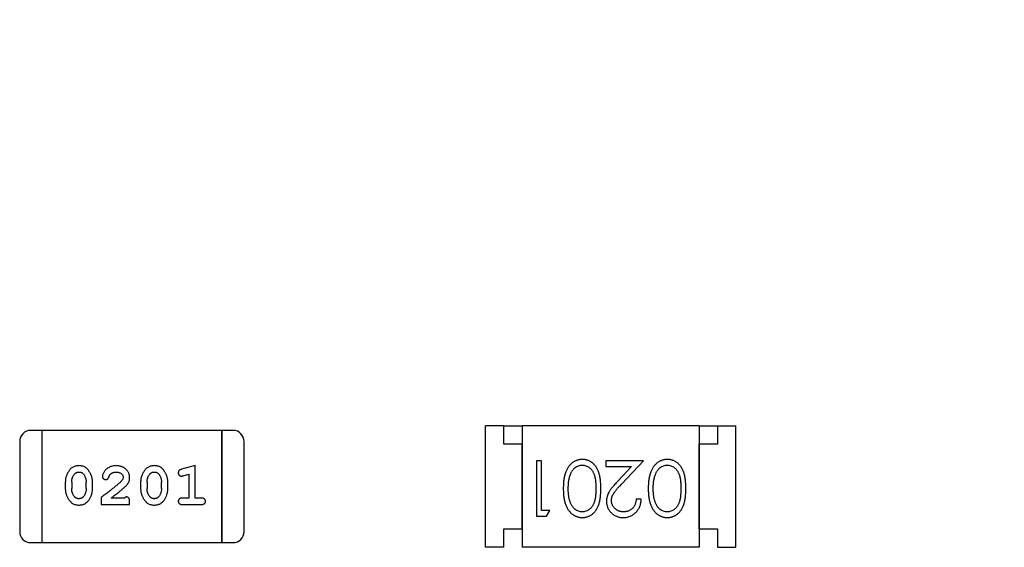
# Model space of a CAD drawing. Header units: millimetres. Extents: x 0 to 297, y 0 to 210.
# Tile 108 of 172: x 199.73 to 202.4, y 103.94 to 105.37. Entities that reach past the tile are written whole.
import ezdxf

# ---------------------------------------------------------------- set-up
doc = ezdxf.new("R2010")
doc.units = ezdxf.units.MM
doc.header["$LTSCALE"] = 16.335
doc.header["$PDMODE"] = 3
doc.header["$PDSIZE"] = 8
doc.layers.get('0').update_dxf_attribs({"linetype": 'CONTINUOUS'})
doc.layers.get('Defpoints').update_dxf_attribs({"linetype": 'CONTINUOUS'})
doc.layers.add('USER_LIBRARYDXF_CONTINUOUS_LINE', color=7, linetype='CONTINUOUS')
doc.styles.get("Standard").update_dxf_attribs({"font": '仿宋_GB2312.ttf'})
doc.dimstyles.get("Standard").update_dxf_attribs({"dimtxt": 2.5, "dimasz": 3.5, "dimexe": 1.5, "dimexo": 1, "dimtad": 1, "dimdsep": 46, "dimtxsty": 'Standard', "dimblk": '_FILLED', "dimblk1": '_FILLED', "dimblk2": '_FILLED', "dimcen": 0.09, "dimazin": 2, "dimtol": 1, "dimtp": 0.01, "dimtm": 0.01, "dimtfac": 1, "dimtofl": 0, "dimtmove": 0, "dimatfit": 3, "dimldrblk": '_FILLED', "dimfxl": 1, "dimtolj": 1, "dimarcsym": 0})

# ---------------------------------------------------------------- blocks, each defined once
blk = doc.blocks.new('_FILLED')
at = {"color": 0, "linetype": 'ByBlock'}
blk.add_solid([(0, 0), (-1, 0.1714), (-1, -0.1714)], dxfattribs=at)
blk = doc.blocks.new('*D34')
at = {"color": 0, "lineweight": -2, "transparency": 16777216}
for p, q in [((202.7794, 105.9036), (213.6607, 105.9036)), ((212.1607, 104.9036), (212.1607, 100.7566)), ((212.1607, 94.3596), (212.1607, 98.5066)), ((208.0944, 93.3596), (213.6607, 93.3596))]:
    blk.add_line(p, q, dxfattribs=at)
at = {"layer": 'Defpoints', "color": 0, "transparency": 16777216}
for p in [(201.7794, 105.9036), (207.0944, 93.3596), (212.1607, 93.3596)]:
    blk.add_point(p, dxfattribs=at)
at = {"color": 0, "lineweight": -2, "transparency": 16777216}
for p, rotation in [((212.1607, 105.9036), 90), ((212.1607, 93.3596), 270)]:
    blk.add_blockref('_FILLED', p, dxfattribs=dict(at, rotation=rotation))
at = {"color": 0, "transparency": 16777216, "insert": (212.1607, 99.6316), "char_height": 1, "attachment_point": 5}
blk.add_mtext('\\A1;12.54', dxfattribs=at)

msp = doc.modelspace()

# ---------------------------------------------------------------- linework, layer by layer
at = {"layer": 'USER_LIBRARYDXF_CONTINUOUS_LINE', "color": 7, "linetype": 'Continuous'}
for p, q in [((201.0444, 104.2687), (200.9944, 104.2687)), ((200.9944, 103.9387), (200.9944, 104.2687)), ((201.0444, 104.2687), (201.0944, 104.2687)), ((201.0444, 104.2187), (201.0444, 104.2687)), ((201.5744, 104.2687), (201.0944, 104.2687)), ((201.0944, 104.2687), (201.0944, 103.9387)), ((201.5744, 104.2687), (201.6244, 104.2687)), ((201.5744, 104.2687), (201.5744, 103.9387)), ((201.6244, 104.2687), (201.6744, 104.2687)), ((201.6244, 104.2687), (201.6244, 104.2187)), ((201.6744, 103.9387), (201.6744, 104.2687)), ((199.7906, 104.2561), (199.7601, 104.2561)), ((200.2782, 104.2561), (199.7906, 104.2561)), ((199.7906, 103.9513), (199.7906, 104.2561)), ((199.7906, 103.9513), (199.7906, 104.2561)), ((200.3087, 104.2561), (200.2782, 104.2561)), ((200.2782, 104.2561), (200.2782, 103.9513)), ((200.2782, 103.9513), (200.2782, 104.2561)), ((199.7296, 104.2257), (199.7296, 103.9818)), ((200.3392, 103.9818), (200.3392, 104.2257)), ((201.0944, 104.2187), (201.0444, 104.2187)), ((201.0944, 103.9887), (201.0944, 104.2187)), ((201.6244, 104.2187), (201.5744, 104.2187)), ((201.5744, 103.9887), (201.5744, 104.2187)), ((201.1461, 104.1734), (201.1326, 104.1734)), ((201.1326, 104.1734), (201.1326, 104.0234)), ((201.1461, 104.0388), (201.1461, 104.1734)), ((201.423, 104.1734), (201.3211, 104.1734)), ((201.3211, 104.1734), (201.3211, 104.158)), ((201.3648, 104.1113), (201.423, 104.1734)), ((200.2059, 104.1604), (200.1693, 104.1505)), ((200.1736, 104.1331), (200.1886, 104.1372)), ((200.1886, 104.1372), (200.1886, 104.0723)), ((200.2059, 104.0723), (200.2059, 104.1604)), ((201.3211, 104.158), (201.3909, 104.158)), ((201.3909, 104.158), (201.3533, 104.118)), ((199.8535, 104.1158), (199.8535, 104.098)), ((199.8708, 104.1155), (199.8708, 104.0983)), ((199.9101, 104.0983), (199.9101, 104.1155)), ((199.9274, 104.098), (199.9274, 104.1158)), ((200.058, 104.1158), (200.058, 104.098)), ((200.0753, 104.1155), (200.0753, 104.0983)), ((200.1146, 104.0983), (200.1146, 104.1155)), ((200.1319, 104.098), (200.1319, 104.1158)), ((199.951, 104.0738), (199.951, 104.055)), ((199.951, 104.055), (200.0281, 104.055)), ((200.014, 104.0723), (199.9778, 104.0723)), ((200.0281, 104.055), (200.0281, 104.0628)), ((200.1886, 104.0723), (200.1713, 104.0723)), ((200.1713, 104.055), (200.2232, 104.055)), ((200.2232, 104.0723), (200.2059, 104.0723)), ((201.4172, 104.0696), (201.4038, 104.0696)), ((201.1692, 104.0388), (201.1461, 104.0388)), ((201.1603, 104.0234), (201.1692, 104.0388)), ((201.1326, 104.0234), (201.1603, 104.0234)), ((201.0444, 103.9887), (201.0944, 103.9887)), ((201.0444, 103.9387), (201.0444, 103.9887)), ((201.5744, 103.9887), (201.6244, 103.9887)), ((201.6244, 103.9887), (201.6244, 103.9387)), ((199.7601, 103.9513), (199.7906, 103.9513)), ((199.7906, 103.9513), (200.2782, 103.9513)), ((200.2782, 103.9513), (200.3087, 103.9513)), ((201.0444, 103.9387), (200.9944, 103.9387)), ((201.5744, 103.9387), (201.0944, 103.9387)), ((201.6244, 103.9387), (201.6744, 103.9387))]:
    msp.add_line(p, q, dxfattribs=at)
for centre, start, end in [((199.7601, 104.2257), 90, 180), ((200.3087, 104.2257), 0, 90), ((199.7601, 103.9818), 180, 270), ((200.3087, 103.9818), 270, 0)]:
    msp.add_arc(centre, 0.0305, start, end, dxfattribs=at)
for points, knots in [([(201.2575, 104.1773), (201.2563, 104.1772), (201.2539, 104.1772), (201.2504, 104.1768), (201.2469, 104.1761), (201.2436, 104.1752), (201.2403, 104.1739), (201.2371, 104.1725), (201.2341, 104.1708), (201.231, 104.1688), (201.2281, 104.1665), (201.2254, 104.164), (201.2228, 104.1612), (201.2204, 104.1582), (201.2182, 104.1549), (201.2161, 104.1513), (201.2142, 104.1475), (201.2124, 104.1434), (201.2108, 104.1391), (201.2095, 104.1343), (201.2083, 104.1292), (201.2073, 104.1238), (201.2066, 104.1179), (201.2061, 104.1118), (201.2058, 104.1052), (201.2057, 104.1008), (201.2057, 104.0985)], [0, 0, 0, 0, 0.033824, 0.067298, 0.10028, 0.133019, 0.165736, 0.198792, 0.232372, 0.266409, 0.301016, 0.336196, 0.371972, 0.408574, 0.446394, 0.485225, 0.525372, 0.567224, 0.611081, 0.65775, 0.70702, 0.759235, 0.814484, 0.873227, 0.934937, 1, 1, 1, 1]), ([(201.2248, 104.1361), (201.2252, 104.1372), (201.226, 104.1392), (201.2273, 104.1421), (201.2288, 104.1449), (201.2304, 104.1474), (201.2321, 104.1497), (201.234, 104.1518), (201.236, 104.1538), (201.2388, 104.156), (201.2425, 104.1584), (201.2472, 104.1603), (201.252, 104.1617), (201.2554, 104.1618), (201.257, 104.1619)], [0, 0, 0, 0, 0.075949, 0.148549, 0.218996, 0.286119, 0.351826, 0.416074, 0.478265, 0.540325, 0.660405, 0.774606, 0.887187, 1, 1, 1, 1]), ([(201.257, 104.1619), (201.2587, 104.1618), (201.262, 104.1616), (201.2668, 104.1603), (201.2716, 104.1582), (201.2753, 104.1559), (201.2782, 104.1536), (201.2803, 104.1516), (201.2821, 104.1495), (201.2839, 104.1472), (201.2856, 104.1447), (201.287, 104.142), (201.2884, 104.1391), (201.2896, 104.136), (201.2907, 104.1325), (201.2916, 104.1288), (201.2924, 104.1246), (201.2931, 104.1201), (201.2935, 104.1152), (201.2939, 104.11), (201.2941, 104.1043), (201.2941, 104.1004), (201.2942, 104.0984)], [0, 0, 0, 0, 0.060034, 0.120278, 0.182348, 0.247919, 0.281641, 0.315701, 0.350322, 0.385703, 0.421819, 0.459196, 0.497866, 0.538301, 0.58121, 0.628183, 0.679403, 0.734699, 0.794074, 0.858416, 0.927049, 1, 1, 1, 1]), ([(201.3076, 104.0985), (201.3076, 104.1009), (201.3076, 104.1055), (201.3073, 104.1123), (201.3068, 104.1186), (201.306, 104.1246), (201.3051, 104.1301), (201.3041, 104.1352), (201.3028, 104.14), (201.3013, 104.1443), (201.2996, 104.1483), (201.2977, 104.152), (201.2957, 104.1555), (201.2935, 104.1587), (201.2912, 104.1617), (201.2887, 104.1644), (201.2861, 104.1668), (201.2833, 104.169), (201.2804, 104.1709), (201.2774, 104.1726), (201.2743, 104.1741), (201.2711, 104.1752), (201.2678, 104.1761), (201.2644, 104.1768), (201.261, 104.1772), (201.2586, 104.1772), (201.2575, 104.1773)], [0, 0, 0, 0, 0.068113, 0.132564, 0.193427, 0.250218, 0.303569, 0.353576, 0.400235, 0.443586, 0.484619, 0.524292, 0.56238, 0.599049, 0.63494, 0.669782, 0.704009, 0.737842, 0.771098, 0.803896, 0.836415, 0.868639, 0.900715, 0.933378, 0.966213, 1, 1, 1, 1]), ([(201.4882, 104.1773), (201.487, 104.1772), (201.4847, 104.1772), (201.4812, 104.1768), (201.4777, 104.1761), (201.4744, 104.1752), (201.4711, 104.1739), (201.4679, 104.1725), (201.4648, 104.1708), (201.4618, 104.1688), (201.4589, 104.1665), (201.4562, 104.164), (201.4536, 104.1612), (201.4512, 104.1582), (201.4489, 104.1549), (201.4469, 104.1513), (201.4449, 104.1475), (201.4432, 104.1434), (201.4415, 104.1391), (201.4402, 104.1343), (201.439, 104.1292), (201.4381, 104.1238), (201.4374, 104.1179), (201.4368, 104.1118), (201.4365, 104.1052), (201.4365, 104.1008), (201.4365, 104.0985)], [0, 0, 0, 0, 0.033824, 0.067298, 0.10028, 0.133019, 0.165736, 0.198792, 0.232372, 0.266409, 0.301016, 0.336196, 0.371972, 0.408574, 0.446394, 0.485225, 0.525372, 0.567224, 0.611081, 0.65775, 0.70702, 0.759235, 0.814484, 0.873227, 0.934937, 1, 1, 1, 1]), ([(201.4556, 104.1361), (201.456, 104.1372), (201.4567, 104.1392), (201.4581, 104.1421), (201.4595, 104.1449), (201.4611, 104.1474), (201.4629, 104.1497), (201.4647, 104.1518), (201.4668, 104.1538), (201.4696, 104.156), (201.4732, 104.1584), (201.478, 104.1603), (201.4828, 104.1617), (201.4861, 104.1618), (201.4878, 104.1619)], [0, 0, 0, 0, 0.075949, 0.148549, 0.218996, 0.286119, 0.351826, 0.416074, 0.478265, 0.540325, 0.660405, 0.774606, 0.887187, 1, 1, 1, 1]), ([(201.4878, 104.1619), (201.4894, 104.1618), (201.4927, 104.1616), (201.4976, 104.1603), (201.5024, 104.1582), (201.5061, 104.1559), (201.509, 104.1536), (201.511, 104.1516), (201.5129, 104.1495), (201.5147, 104.1472), (201.5163, 104.1447), (201.5178, 104.142), (201.5191, 104.1391), (201.5204, 104.136), (201.5215, 104.1325), (201.5224, 104.1288), (201.5232, 104.1246), (201.5238, 104.1201), (201.5243, 104.1152), (201.5246, 104.11), (201.5249, 104.1043), (201.5249, 104.1004), (201.5249, 104.0984)], [0, 0, 0, 0, 0.060034, 0.120278, 0.182348, 0.247919, 0.281641, 0.315701, 0.350322, 0.385703, 0.421819, 0.459196, 0.497866, 0.538301, 0.58121, 0.628183, 0.679403, 0.734699, 0.794074, 0.858416, 0.927049, 1, 1, 1, 1]), ([(201.5384, 104.0985), (201.5384, 104.1009), (201.5383, 104.1055), (201.538, 104.1123), (201.5375, 104.1186), (201.5368, 104.1246), (201.5359, 104.1301), (201.5349, 104.1352), (201.5335, 104.14), (201.532, 104.1443), (201.5303, 104.1483), (201.5285, 104.152), (201.5265, 104.1555), (201.5243, 104.1587), (201.522, 104.1617), (201.5195, 104.1644), (201.5168, 104.1668), (201.5141, 104.169), (201.5111, 104.1709), (201.5081, 104.1726), (201.505, 104.1741), (201.5018, 104.1752), (201.4986, 104.1761), (201.4952, 104.1768), (201.4917, 104.1772), (201.4894, 104.1772), (201.4882, 104.1773)], [0, 0, 0, 0, 0.068113, 0.132564, 0.193427, 0.250218, 0.303569, 0.353576, 0.400235, 0.443586, 0.484619, 0.524292, 0.56238, 0.599049, 0.63494, 0.669782, 0.704009, 0.737842, 0.771098, 0.803896, 0.836415, 0.868639, 0.900715, 0.933378, 0.966213, 1, 1, 1, 1]), ([(199.8903, 104.1604), (199.8888, 104.1603), (199.886, 104.1603), (199.882, 104.1595), (199.8781, 104.1584), (199.8745, 104.1568), (199.8712, 104.1548), (199.8682, 104.1523), (199.8654, 104.1493), (199.8629, 104.1459), (199.8607, 104.1423), (199.8588, 104.1386), (199.8572, 104.1349), (199.8558, 104.1312), (199.8548, 104.1274), (199.854, 104.1235), (199.8536, 104.1197), (199.8535, 104.1171), (199.8535, 104.1158)], [0, 0, 0, 0, 0.06692, 0.130834, 0.19258, 0.252759, 0.312631, 0.373411, 0.436359, 0.501894, 0.568244, 0.632472, 0.69556, 0.757163, 0.818592, 0.878885, 0.939235, 1, 1, 1, 1]), ([(199.8708, 104.1155), (199.8708, 104.1165), (199.8709, 104.1186), (199.8712, 104.1217), (199.8718, 104.1246), (199.8726, 104.1274), (199.8736, 104.1301), (199.8748, 104.1326), (199.8763, 104.135), (199.8775, 104.1365), (199.878, 104.1373)], [0, 0, 0, 0, 0.135446, 0.266257, 0.393419, 0.517936, 0.639137, 0.758785, 0.879345, 1, 1, 1, 1]), ([(199.878, 104.1373), (199.8785, 104.1377), (199.8793, 104.1386), (199.8806, 104.1398), (199.882, 104.1408), (199.8835, 104.1416), (199.8851, 104.1423), (199.8868, 104.1427), (199.8886, 104.143), (199.8898, 104.143), (199.8904, 104.1431)], [0, 0, 0, 0, 0.13042, 0.256046, 0.378133, 0.498725, 0.620452, 0.742761, 0.869406, 1, 1, 1, 1]), ([(199.9274, 104.1158), (199.9274, 104.1168), (199.9274, 104.119), (199.9271, 104.1222), (199.9265, 104.1253), (199.9259, 104.1284), (199.9249, 104.1315), (199.9238, 104.1345), (199.9225, 104.1374), (199.921, 104.1403), (199.9194, 104.143), (199.9178, 104.1456), (199.9162, 104.1479), (199.9145, 104.15), (199.9128, 104.1519), (199.9111, 104.1535), (199.9093, 104.155), (199.907, 104.1565), (199.9038, 104.1581), (199.8996, 104.1594), (199.8951, 104.1602), (199.8919, 104.1603), (199.8903, 104.1604)], [0, 0, 0, 0, 0.049855, 0.099516, 0.148482, 0.19758, 0.246804, 0.296268, 0.346517, 0.397047, 0.446826, 0.49336, 0.537801, 0.579207, 0.617974, 0.654833, 0.689171, 0.722088, 0.786392, 0.853518, 0.924186, 1, 1, 1, 1]), ([(199.8904, 104.1431), (199.891, 104.1431), (199.8923, 104.143), (199.8941, 104.1428), (199.8958, 104.1424), (199.8974, 104.1418), (199.8988, 104.141), (199.9002, 104.1401), (199.9015, 104.139), (199.9022, 104.1382), (199.9026, 104.1378)], [0, 0, 0, 0, 0.138115, 0.270177, 0.397547, 0.520057, 0.63869, 0.757499, 0.878226, 1, 1, 1, 1]), ([(199.9026, 104.1378), (199.9032, 104.137), (199.9044, 104.1354), (199.9059, 104.1328), (199.9072, 104.1302), (199.9083, 104.1274), (199.9091, 104.1246), (199.9097, 104.1217), (199.91, 104.1186), (199.9101, 104.1165), (199.9101, 104.1155)], [0, 0, 0, 0, 0.125331, 0.248948, 0.371201, 0.494032, 0.616811, 0.742104, 0.868849, 1, 1, 1, 1]), ([(199.9914, 104.1604), (199.9897, 104.1603), (199.9864, 104.1602), (199.9814, 104.1593), (199.9767, 104.1579), (199.9722, 104.1559), (199.9681, 104.1535), (199.9644, 104.1506), (199.9613, 104.1474), (199.9588, 104.1438), (199.9568, 104.1402), (199.9553, 104.1369), (199.9544, 104.1339), (199.9542, 104.1319), (199.9542, 104.131)], [0, 0, 0, 0, 0.098286, 0.193983, 0.289056, 0.384352, 0.477435, 0.566197, 0.652355, 0.737986, 0.818188, 0.887401, 0.94802, 1, 1, 1, 1]), ([(199.9715, 104.1292), (199.9718, 104.1301), (199.9724, 104.1318), (199.9736, 104.1341), (199.9749, 104.1361), (199.9759, 104.1372), (199.9764, 104.1377)], [0, 0, 0, 0, 0.285518, 0.544185, 0.781367, 1, 1, 1, 1]), ([(199.9764, 104.1377), (199.9769, 104.1381), (199.9779, 104.139), (199.9796, 104.1401), (199.9813, 104.141), (199.9831, 104.1417), (199.985, 104.1423), (199.987, 104.1427), (199.9891, 104.143), (199.9906, 104.1431), (199.9913, 104.1431)], [0, 0, 0, 0, 0.121873, 0.243139, 0.363336, 0.485133, 0.607572, 0.734701, 0.864814, 1, 1, 1, 1]), ([(199.9913, 104.1431), (199.9927, 104.143), (199.9954, 104.1429), (199.9992, 104.1421), (200.0026, 104.1407), (200.0055, 104.1388), (200.0078, 104.1365), (200.0096, 104.1341), (200.0106, 104.1313), (200.0107, 104.1295), (200.0108, 104.1285)], [0, 0, 0, 0, 0.156344, 0.299348, 0.4327, 0.561, 0.682299, 0.791883, 0.89611, 1, 1, 1, 1]), ([(200.0281, 104.1276), (200.0281, 104.1287), (200.028, 104.1309), (200.0275, 104.1342), (200.0267, 104.1373), (200.0256, 104.1402), (200.0241, 104.1431), (200.0223, 104.1458), (200.0202, 104.1484), (200.0178, 104.1508), (200.0152, 104.1531), (200.0123, 104.155), (200.0093, 104.1567), (200.0061, 104.1581), (200.0027, 104.1591), (199.9991, 104.1599), (199.9953, 104.1603), (199.9927, 104.1603), (199.9914, 104.1604)], [0, 0, 0, 0, 0.060981, 0.120256, 0.178148, 0.236115, 0.293993, 0.352864, 0.413358, 0.476056, 0.539296, 0.602396, 0.665116, 0.728325, 0.792919, 0.859317, 0.928302, 1, 1, 1, 1]), ([(200.0948, 104.1604), (200.0934, 104.1603), (200.0906, 104.1603), (200.0865, 104.1595), (200.0826, 104.1584), (200.0791, 104.1568), (200.0758, 104.1548), (200.0727, 104.1523), (200.0699, 104.1493), (200.0675, 104.1459), (200.0653, 104.1423), (200.0633, 104.1386), (200.0617, 104.1349), (200.0603, 104.1312), (200.0593, 104.1274), (200.0585, 104.1235), (200.0581, 104.1197), (200.058, 104.1171), (200.058, 104.1158)], [0, 0, 0, 0, 0.06692, 0.130834, 0.19258, 0.252759, 0.312631, 0.373411, 0.436359, 0.501894, 0.568244, 0.632472, 0.69556, 0.757163, 0.818592, 0.878885, 0.939235, 1, 1, 1, 1]), ([(200.0753, 104.1155), (200.0753, 104.1165), (200.0754, 104.1186), (200.0757, 104.1217), (200.0763, 104.1246), (200.0771, 104.1274), (200.0781, 104.1301), (200.0794, 104.1326), (200.0808, 104.135), (200.082, 104.1365), (200.0826, 104.1373)], [0, 0, 0, 0, 0.135446, 0.266257, 0.393419, 0.517936, 0.639137, 0.758785, 0.879345, 1, 1, 1, 1]), ([(200.0826, 104.1373), (200.083, 104.1377), (200.0838, 104.1386), (200.0851, 104.1398), (200.0865, 104.1408), (200.088, 104.1416), (200.0896, 104.1423), (200.0913, 104.1427), (200.0931, 104.143), (200.0943, 104.143), (200.0949, 104.1431)], [0, 0, 0, 0, 0.13042, 0.256046, 0.378133, 0.498725, 0.620452, 0.742761, 0.869406, 1, 1, 1, 1]), ([(200.1319, 104.1158), (200.1319, 104.1168), (200.1319, 104.119), (200.1316, 104.1222), (200.1311, 104.1253), (200.1304, 104.1284), (200.1295, 104.1315), (200.1283, 104.1345), (200.1271, 104.1374), (200.1256, 104.1403), (200.124, 104.143), (200.1223, 104.1456), (200.1207, 104.1479), (200.119, 104.15), (200.1173, 104.1519), (200.1156, 104.1535), (200.1138, 104.155), (200.1115, 104.1565), (200.1083, 104.1581), (200.1041, 104.1594), (200.0996, 104.1602), (200.0964, 104.1603), (200.0948, 104.1604)], [0, 0, 0, 0, 0.049855, 0.099516, 0.148482, 0.19758, 0.246804, 0.296268, 0.346517, 0.397047, 0.446826, 0.49336, 0.537801, 0.579207, 0.617974, 0.654833, 0.689171, 0.722088, 0.786392, 0.853518, 0.924186, 1, 1, 1, 1]), ([(200.0949, 104.1431), (200.0956, 104.1431), (200.0968, 104.143), (200.0986, 104.1428), (200.1003, 104.1424), (200.1019, 104.1418), (200.1033, 104.141), (200.1047, 104.1401), (200.106, 104.139), (200.1067, 104.1382), (200.1071, 104.1378)], [0, 0, 0, 0, 0.138115, 0.270177, 0.397547, 0.520057, 0.63869, 0.757499, 0.878226, 1, 1, 1, 1]), ([(200.1071, 104.1378), (200.1077, 104.137), (200.1089, 104.1354), (200.1104, 104.1328), (200.1117, 104.1302), (200.1128, 104.1274), (200.1136, 104.1246), (200.1142, 104.1217), (200.1146, 104.1186), (200.1146, 104.1165), (200.1146, 104.1155)], [0, 0, 0, 0, 0.125331, 0.248948, 0.371201, 0.494032, 0.616811, 0.742104, 0.868849, 1, 1, 1, 1]), ([(200.1693, 104.1505), (200.1685, 104.1502), (200.1669, 104.1498), (200.1648, 104.1489), (200.1632, 104.148), (200.162, 104.147), (200.1612, 104.1458), (200.1607, 104.1445), (200.1603, 104.143), (200.1603, 104.1419), (200.1603, 104.1413)], [0, 0, 0, 0, 0.187321, 0.344927, 0.475328, 0.579604, 0.674244, 0.773631, 0.882025, 1, 1, 1, 1]), ([(200.1603, 104.1413), (200.1603, 104.1407), (200.1603, 104.1395), (200.1608, 104.1377), (200.1615, 104.1361), (200.1625, 104.1347), (200.1637, 104.1335), (200.1651, 104.1327), (200.1666, 104.1322), (200.1676, 104.1321), (200.1681, 104.1321)], [0, 0, 0, 0, 0.138815, 0.27042, 0.39836, 0.52875, 0.654955, 0.771147, 0.884581, 1, 1, 1, 1]), ([(201.2192, 104.0984), (201.2192, 104.1002), (201.2192, 104.1038), (201.2195, 104.109), (201.2199, 104.114), (201.2205, 104.1188), (201.2213, 104.1234), (201.2223, 104.1278), (201.2235, 104.1321), (201.2244, 104.1348), (201.2248, 104.1361)], [0, 0, 0, 0, 0.141157, 0.277773, 0.409244, 0.535676, 0.657497, 0.775458, 0.889412, 1, 1, 1, 1]), ([(201.4499, 104.0984), (201.4499, 104.1002), (201.45, 104.1038), (201.4502, 104.109), (201.4507, 104.114), (201.4513, 104.1188), (201.4521, 104.1234), (201.453, 104.1278), (201.4542, 104.1321), (201.4551, 104.1348), (201.4556, 104.1361)], [0, 0, 0, 0, 0.141157, 0.277773, 0.409244, 0.535676, 0.657497, 0.775458, 0.889412, 1, 1, 1, 1]), ([(200.006, 104.1188), (200.0056, 104.1184), (200.0046, 104.1174), (200.003, 104.1158), (200.0011, 104.1141), (199.999, 104.1122), (199.9965, 104.1101), (199.9938, 104.1077), (199.9908, 104.1052), (199.9875, 104.1025), (199.9839, 104.0996), (199.98, 104.0965), (199.9759, 104.0932), (199.9715, 104.0897), (199.9667, 104.086), (199.9618, 104.0821), (199.9565, 104.078), (199.9529, 104.0753), (199.951, 104.0738)], [0, 0, 0, 0, 0.026647, 0.057942, 0.094152, 0.134806, 0.180631, 0.231142, 0.286385, 0.346321, 0.411439, 0.481035, 0.555329, 0.634592, 0.718826, 0.807759, 0.901393, 1, 1, 1, 1]), ([(199.9542, 104.131), (199.9542, 104.1305), (199.9543, 104.1294), (199.9548, 104.1279), (199.9556, 104.1264), (199.9567, 104.1251), (199.9581, 104.124), (199.9596, 104.1232), (199.9613, 104.1227), (199.9624, 104.1226), (199.963, 104.1226)], [0, 0, 0, 0, 0.120856, 0.239483, 0.360995, 0.490166, 0.620982, 0.746416, 0.870253, 1, 1, 1, 1]), ([(199.963, 104.1226), (199.9635, 104.1226), (199.9644, 104.1227), (199.9658, 104.1229), (199.9671, 104.1234), (199.9682, 104.1241), (199.9692, 104.125), (199.9701, 104.1262), (199.9709, 104.1276), (199.9713, 104.1286), (199.9715, 104.1292)], [0, 0, 0, 0, 0.127347, 0.246131, 0.359406, 0.470543, 0.586092, 0.711469, 0.847022, 1, 1, 1, 1]), ([(200.0108, 104.1285), (200.0107, 104.1278), (200.0106, 104.1261), (200.0096, 104.1237), (200.0081, 104.1212), (200.0068, 104.1197), (200.006, 104.1188)], [0, 0, 0, 0, 0.212836, 0.442809, 0.70317, 1, 1, 1, 1]), ([(200.0113, 104.0993), (200.0122, 104.1001), (200.0139, 104.1016), (200.0163, 104.1038), (200.0184, 104.1059), (200.0203, 104.1079), (200.0219, 104.1098), (200.0232, 104.1115), (200.0244, 104.1132), (200.0255, 104.1152), (200.0265, 104.1178), (200.0275, 104.1209), (200.028, 104.1242), (200.0281, 104.1265), (200.0281, 104.1276)], [0, 0, 0, 0, 0.103002, 0.197728, 0.285279, 0.365235, 0.437224, 0.502446, 0.560545, 0.611446, 0.707576, 0.80349, 0.900532, 1, 1, 1, 1]), ([(200.1681, 104.1321), (200.1685, 104.1321), (200.1692, 104.1321), (200.1705, 104.1323), (200.1719, 104.1327), (200.173, 104.1329), (200.1736, 104.1331)], [0, 0, 0, 0, 0.183151, 0.413144, 0.682305, 1, 1, 1, 1]), ([(201.3533, 104.118), (201.3519, 104.1164), (201.3491, 104.1135), (201.3452, 104.1091), (201.3416, 104.105), (201.3384, 104.1011), (201.3356, 104.0975), (201.3331, 104.0941), (201.331, 104.0909), (201.3287, 104.0871), (201.3264, 104.0824), (201.3244, 104.0765), (201.3232, 104.0704), (201.3231, 104.0662), (201.323, 104.0642)], [0, 0, 0, 0, 0.09953, 0.192079, 0.277712, 0.357454, 0.429648, 0.495771, 0.555538, 0.608657, 0.707578, 0.804328, 0.901298, 1, 1, 1, 1]), ([(201.3365, 104.0654), (201.3365, 104.067), (201.3366, 104.0702), (201.3377, 104.075), (201.3394, 104.0797), (201.3414, 104.0835), (201.3434, 104.0866), (201.3453, 104.0893), (201.3476, 104.0922), (201.3503, 104.0955), (201.3534, 104.099), (201.3568, 104.1029), (201.3607, 104.107), (201.3634, 104.1099), (201.3648, 104.1113)], [0, 0, 0, 0, 0.088014, 0.174976, 0.2638, 0.355443, 0.406413, 0.465519, 0.533076, 0.609353, 0.693899, 0.787171, 0.889197, 1, 1, 1, 1]), ([(199.8535, 104.098), (199.8535, 104.0969), (199.8535, 104.0948), (199.8539, 104.0916), (199.8543, 104.0885), (199.855, 104.0854), (199.8559, 104.0824), (199.857, 104.0794), (199.8583, 104.0764), (199.8598, 104.0735), (199.8613, 104.0708), (199.863, 104.0683), (199.8646, 104.0659), (199.8663, 104.0638), (199.868, 104.062), (199.8697, 104.0603), (199.8714, 104.0589), (199.8738, 104.0573), (199.8769, 104.0557), (199.8811, 104.0544), (199.8857, 104.0535), (199.8889, 104.0534), (199.8905, 104.0534)], [0, 0, 0, 0, 0.049886, 0.09882, 0.148132, 0.19689, 0.246038, 0.295176, 0.345305, 0.395692, 0.445312, 0.491875, 0.535813, 0.577009, 0.616081, 0.652689, 0.687585, 0.720206, 0.785062, 0.85223, 0.923759, 1, 1, 1, 1]), ([(199.8784, 104.076), (199.8778, 104.0768), (199.8766, 104.0784), (199.8751, 104.0809), (199.8737, 104.0835), (199.8727, 104.0863), (199.8718, 104.0891), (199.8712, 104.0921), (199.8709, 104.0952), (199.8708, 104.0972), (199.8708, 104.0983)], [0, 0, 0, 0, 0.124927, 0.248361, 0.370889, 0.492583, 0.61616, 0.741472, 0.869044, 1, 1, 1, 1]), ([(199.8905, 104.0534), (199.892, 104.0534), (199.8948, 104.0535), (199.8989, 104.0542), (199.9027, 104.0553), (199.9063, 104.0569), (199.9096, 104.059), (199.9127, 104.0615), (199.9155, 104.0644), (199.9179, 104.0678), (199.9201, 104.0714), (199.9221, 104.0751), (199.9237, 104.0788), (199.9251, 104.0826), (199.9261, 104.0864), (199.9269, 104.0902), (199.9273, 104.0941), (199.9274, 104.0967), (199.9274, 104.098)], [0, 0, 0, 0, 0.067217, 0.131051, 0.19272, 0.252824, 0.312745, 0.373449, 0.436041, 0.501494, 0.567761, 0.632087, 0.695096, 0.757109, 0.817993, 0.878657, 0.939311, 1, 1, 1, 1]), ([(199.9101, 104.0983), (199.9101, 104.0972), (199.91, 104.0951), (199.9097, 104.0921), (199.9092, 104.0892), (199.9083, 104.0864), (199.9074, 104.0837), (199.9061, 104.0812), (199.9046, 104.0787), (199.9035, 104.0772), (199.9029, 104.0765)], [0, 0, 0, 0, 0.135449, 0.266263, 0.393429, 0.516942, 0.639128, 0.758779, 0.879341, 1, 1, 1, 1]), ([(199.9778, 104.0723), (199.9798, 104.0738), (199.9836, 104.0768), (199.9891, 104.0811), (199.994, 104.0851), (199.9985, 104.0887), (200.0024, 104.0918), (200.0059, 104.0947), (200.0088, 104.0971), (200.0105, 104.0986), (200.0113, 104.0993)], [0, 0, 0, 0, 0.176662, 0.337826, 0.484741, 0.617764, 0.73494, 0.837793, 0.926412, 1, 1, 1, 1]), ([(200.058, 104.098), (200.058, 104.0969), (200.0581, 104.0948), (200.0584, 104.0916), (200.0588, 104.0885), (200.0595, 104.0854), (200.0604, 104.0824), (200.0616, 104.0794), (200.0628, 104.0764), (200.0643, 104.0735), (200.0659, 104.0708), (200.0675, 104.0683), (200.0691, 104.0659), (200.0708, 104.0638), (200.0725, 104.062), (200.0742, 104.0603), (200.0759, 104.0589), (200.0783, 104.0573), (200.0815, 104.0557), (200.0856, 104.0544), (200.0902, 104.0535), (200.0934, 104.0534), (200.095, 104.0534)], [0, 0, 0, 0, 0.049886, 0.09882, 0.148132, 0.19689, 0.246038, 0.295176, 0.345305, 0.395692, 0.445312, 0.491875, 0.535813, 0.577009, 0.616081, 0.652689, 0.687585, 0.720206, 0.785062, 0.85223, 0.923759, 1, 1, 1, 1]), ([(200.0829, 104.076), (200.0823, 104.0768), (200.0811, 104.0784), (200.0796, 104.0809), (200.0782, 104.0835), (200.0772, 104.0863), (200.0763, 104.0891), (200.0757, 104.0921), (200.0754, 104.0952), (200.0753, 104.0972), (200.0753, 104.0983)], [0, 0, 0, 0, 0.124927, 0.248361, 0.370889, 0.492583, 0.61616, 0.741472, 0.869044, 1, 1, 1, 1]), ([(200.095, 104.0534), (200.0965, 104.0534), (200.0993, 104.0535), (200.1034, 104.0542), (200.1072, 104.0553), (200.1108, 104.0569), (200.1141, 104.059), (200.1172, 104.0615), (200.12, 104.0644), (200.1224, 104.0678), (200.1246, 104.0714), (200.1266, 104.0751), (200.1282, 104.0788), (200.1296, 104.0826), (200.1306, 104.0864), (200.1314, 104.0902), (200.1319, 104.0941), (200.1319, 104.0967), (200.1319, 104.098)], [0, 0, 0, 0, 0.067217, 0.131051, 0.19272, 0.252824, 0.312745, 0.373449, 0.436041, 0.501494, 0.567761, 0.632087, 0.695096, 0.757109, 0.817993, 0.878657, 0.939311, 1, 1, 1, 1]), ([(200.1146, 104.0983), (200.1146, 104.0972), (200.1146, 104.0951), (200.1142, 104.0921), (200.1137, 104.0892), (200.1128, 104.0864), (200.1119, 104.0837), (200.1106, 104.0812), (200.1091, 104.0787), (200.108, 104.0772), (200.1074, 104.0765)], [0, 0, 0, 0, 0.135449, 0.266263, 0.393429, 0.516942, 0.639128, 0.758779, 0.879341, 1, 1, 1, 1]), ([(201.2057, 104.0985), (201.2057, 104.0962), (201.2058, 104.0917), (201.2061, 104.0851), (201.2066, 104.0789), (201.2073, 104.0731), (201.2083, 104.0676), (201.2095, 104.0625), (201.2109, 104.0577), (201.2125, 104.0533), (201.2143, 104.0492), (201.2162, 104.0454), (201.2183, 104.0418), (201.2205, 104.0385), (201.223, 104.0355), (201.2255, 104.0327), (201.2283, 104.0302), (201.2311, 104.028), (201.2341, 104.026), (201.2372, 104.0243), (201.2404, 104.0228), (201.2436, 104.0216), (201.247, 104.0207), (201.2504, 104.02), (201.2539, 104.0196), (201.2563, 104.0196), (201.2575, 104.0196)], [0, 0, 0, 0, 0.065278, 0.127205, 0.186168, 0.241675, 0.294115, 0.343609, 0.390387, 0.434463, 0.476646, 0.517002, 0.555936, 0.593716, 0.630057, 0.665601, 0.700745, 0.734917, 0.768681, 0.802087, 0.834849, 0.867433, 0.900138, 0.932806, 0.966212, 1, 1, 1, 1]), ([(201.257, 104.0349), (201.2554, 104.035), (201.2521, 104.0352), (201.2472, 104.0364), (201.2426, 104.0386), (201.2388, 104.0409), (201.236, 104.0432), (201.2339, 104.0452), (201.232, 104.0474), (201.2302, 104.0499), (201.2285, 104.0526), (201.2269, 104.0556), (201.2255, 104.0588), (201.2241, 104.0622), (201.223, 104.0659), (201.2219, 104.0698), (201.2211, 104.0739), (201.2204, 104.0783), (201.2199, 104.083), (201.2194, 104.0879), (201.2192, 104.0931), (201.2192, 104.0966), (201.2192, 104.0984)], [0, 0, 0, 0, 0.059689, 0.119507, 0.181075, 0.246162, 0.279894, 0.314468, 0.350403, 0.387474, 0.426147, 0.466624, 0.508745, 0.553328, 0.600058, 0.649177, 0.700552, 0.754894, 0.811825, 0.871514, 0.934319, 1, 1, 1, 1]), ([(201.2942, 104.0984), (201.2941, 104.0964), (201.2941, 104.0925), (201.2939, 104.0868), (201.2935, 104.0815), (201.293, 104.0766), (201.2924, 104.0721), (201.2916, 104.068), (201.2907, 104.0642), (201.2896, 104.0608), (201.2883, 104.0577), (201.287, 104.0548), (201.2855, 104.0521), (201.2839, 104.0496), (201.2821, 104.0473), (201.2802, 104.0451), (201.2782, 104.0432), (201.2753, 104.0409), (201.2716, 104.0386), (201.2669, 104.0364), (201.262, 104.0352), (201.2587, 104.035), (201.257, 104.0349)], [0, 0, 0, 0, 0.073302, 0.142286, 0.206253, 0.266017, 0.321612, 0.372532, 0.419497, 0.462398, 0.502825, 0.541489, 0.579034, 0.615143, 0.650298, 0.684912, 0.718701, 0.752189, 0.817245, 0.879117, 0.939613, 1, 1, 1, 1]), ([(201.2575, 104.0196), (201.2586, 104.0196), (201.261, 104.0196), (201.2644, 104.02), (201.2678, 104.0207), (201.2711, 104.0216), (201.2743, 104.0228), (201.2774, 104.0243), (201.2805, 104.026), (201.2834, 104.0279), (201.2862, 104.0301), (201.2889, 104.0326), (201.2913, 104.0353), (201.2937, 104.0383), (201.2958, 104.0415), (201.2979, 104.0449), (201.2997, 104.0486), (201.3013, 104.0526), (201.3028, 104.0569), (201.3041, 104.0616), (201.3052, 104.0667), (201.3061, 104.0722), (201.3068, 104.0782), (201.3073, 104.0846), (201.3076, 104.0914), (201.3076, 104.0961), (201.3076, 104.0985)], [0, 0, 0, 0, 0.033742, 0.066533, 0.099153, 0.13154, 0.164087, 0.196563, 0.229707, 0.263315, 0.297504, 0.331686, 0.366482, 0.4021, 0.438958, 0.476748, 0.515985, 0.556589, 0.599519, 0.645765, 0.695487, 0.748721, 0.805687, 0.866754, 0.931405, 1, 1, 1, 1]), ([(201.4365, 104.0985), (201.4365, 104.0962), (201.4365, 104.0917), (201.4368, 104.0851), (201.4374, 104.0789), (201.4381, 104.0731), (201.4391, 104.0676), (201.4402, 104.0625), (201.4416, 104.0577), (201.4432, 104.0533), (201.4451, 104.0492), (201.447, 104.0454), (201.4491, 104.0418), (201.4513, 104.0385), (201.4537, 104.0355), (201.4563, 104.0327), (201.459, 104.0302), (201.4619, 104.028), (201.4649, 104.026), (201.468, 104.0243), (201.4711, 104.0228), (201.4744, 104.0216), (201.4777, 104.0207), (201.4812, 104.02), (201.4847, 104.0196), (201.487, 104.0196), (201.4882, 104.0196)], [0, 0, 0, 0, 0.065278, 0.127205, 0.186168, 0.241675, 0.294115, 0.343609, 0.390387, 0.434463, 0.476646, 0.517002, 0.555936, 0.593716, 0.630057, 0.665601, 0.700745, 0.734917, 0.768681, 0.802087, 0.834849, 0.867433, 0.900138, 0.932806, 0.966212, 1, 1, 1, 1]), ([(201.4878, 104.0349), (201.4861, 104.035), (201.4829, 104.0352), (201.478, 104.0364), (201.4733, 104.0386), (201.4696, 104.0409), (201.4667, 104.0432), (201.4647, 104.0452), (201.4627, 104.0474), (201.4609, 104.0499), (201.4592, 104.0526), (201.4577, 104.0556), (201.4562, 104.0588), (201.4549, 104.0622), (201.4538, 104.0659), (201.4527, 104.0698), (201.4519, 104.0739), (201.4511, 104.0783), (201.4506, 104.083), (201.4502, 104.0879), (201.45, 104.0931), (201.4499, 104.0966), (201.4499, 104.0984)], [0, 0, 0, 0, 0.059689, 0.119507, 0.181075, 0.246162, 0.279894, 0.314468, 0.350403, 0.387474, 0.426147, 0.466624, 0.508745, 0.553328, 0.600058, 0.649177, 0.700552, 0.754894, 0.811825, 0.871514, 0.934319, 1, 1, 1, 1]), ([(201.5249, 104.0984), (201.5249, 104.0964), (201.5249, 104.0925), (201.5246, 104.0868), (201.5243, 104.0815), (201.5238, 104.0766), (201.5232, 104.0721), (201.5224, 104.068), (201.5215, 104.0642), (201.5204, 104.0608), (201.5191, 104.0577), (201.5178, 104.0548), (201.5163, 104.0521), (201.5146, 104.0496), (201.5129, 104.0473), (201.511, 104.0451), (201.509, 104.0432), (201.5061, 104.0409), (201.5024, 104.0386), (201.4977, 104.0364), (201.4928, 104.0352), (201.4894, 104.035), (201.4878, 104.0349)], [0, 0, 0, 0, 0.073302, 0.142286, 0.206253, 0.266017, 0.321612, 0.372532, 0.419497, 0.462398, 0.502825, 0.541489, 0.579034, 0.615143, 0.650298, 0.684912, 0.718701, 0.752189, 0.817245, 0.879117, 0.939613, 1, 1, 1, 1]), ([(201.4882, 104.0196), (201.4894, 104.0196), (201.4917, 104.0196), (201.4952, 104.02), (201.4986, 104.0207), (201.5019, 104.0216), (201.5051, 104.0228), (201.5082, 104.0243), (201.5112, 104.026), (201.5142, 104.0279), (201.517, 104.0301), (201.5197, 104.0326), (201.5221, 104.0353), (201.5244, 104.0383), (201.5266, 104.0415), (201.5286, 104.0449), (201.5304, 104.0486), (201.5321, 104.0526), (201.5336, 104.0569), (201.5349, 104.0616), (201.536, 104.0667), (201.5368, 104.0722), (201.5375, 104.0782), (201.538, 104.0846), (201.5383, 104.0914), (201.5384, 104.0961), (201.5384, 104.0985)], [0, 0, 0, 0, 0.033742, 0.066533, 0.099153, 0.13154, 0.164087, 0.196563, 0.229707, 0.263315, 0.297504, 0.331686, 0.366482, 0.4021, 0.438958, 0.476748, 0.515985, 0.556589, 0.599519, 0.645765, 0.695487, 0.748721, 0.805687, 0.866754, 0.931405, 1, 1, 1, 1]), ([(199.8906, 104.0707), (199.8899, 104.0707), (199.8887, 104.0707), (199.8869, 104.071), (199.8852, 104.0714), (199.8836, 104.072), (199.8821, 104.0727), (199.8808, 104.0736), (199.8795, 104.0747), (199.8788, 104.0756), (199.8784, 104.076)], [0, 0, 0, 0, 0.139844, 0.271849, 0.399162, 0.521619, 0.6402, 0.758957, 0.87828, 1, 1, 1, 1]), ([(199.9029, 104.0765), (199.9025, 104.076), (199.9017, 104.0751), (199.9003, 104.074), (199.8989, 104.0729), (199.8974, 104.0721), (199.8958, 104.0715), (199.8942, 104.071), (199.8924, 104.0708), (199.8912, 104.0707), (199.8906, 104.0707)], [0, 0, 0, 0, 0.129853, 0.25607, 0.380154, 0.49978, 0.62208, 0.743277, 0.868791, 1, 1, 1, 1]), ([(200.0195, 104.0754), (200.019, 104.0754), (200.0181, 104.0753), (200.0167, 104.0746), (200.0153, 104.0736), (200.0144, 104.0728), (200.014, 104.0723)], [0, 0, 0, 0, 0.20611, 0.432681, 0.695597, 1, 1, 1, 1]), ([(200.0281, 104.0628), (200.0281, 104.0639), (200.028, 104.0659), (200.0276, 104.0686), (200.0269, 104.0708), (200.0259, 104.0726), (200.0246, 104.0739), (200.023, 104.0748), (200.0213, 104.0753), (200.0201, 104.0754), (200.0195, 104.0754)], [0, 0, 0, 0, 0.1844, 0.34094, 0.473574, 0.586824, 0.690029, 0.789175, 0.890445, 1, 1, 1, 1]), ([(200.0951, 104.0707), (200.0945, 104.0707), (200.0932, 104.0707), (200.0914, 104.071), (200.0897, 104.0714), (200.0881, 104.072), (200.0866, 104.0727), (200.0853, 104.0736), (200.084, 104.0747), (200.0833, 104.0756), (200.0829, 104.076)], [0, 0, 0, 0, 0.139844, 0.271849, 0.399162, 0.521619, 0.6402, 0.758957, 0.87828, 1, 1, 1, 1]), ([(200.1074, 104.0765), (200.107, 104.076), (200.1062, 104.0751), (200.1049, 104.074), (200.1034, 104.0729), (200.1019, 104.0721), (200.1003, 104.0715), (200.0987, 104.071), (200.0969, 104.0708), (200.0957, 104.0707), (200.0951, 104.0707)], [0, 0, 0, 0, 0.129853, 0.25607, 0.380154, 0.49978, 0.62208, 0.743277, 0.868791, 1, 1, 1, 1]), ([(200.1713, 104.0723), (200.1704, 104.0723), (200.1687, 104.0722), (200.1664, 104.0718), (200.1644, 104.071), (200.1628, 104.0699), (200.1617, 104.0686), (200.1609, 104.0671), (200.1604, 104.0654), (200.1603, 104.0642), (200.1603, 104.0636)], [0, 0, 0, 0, 0.169102, 0.317658, 0.446239, 0.563118, 0.671828, 0.776546, 0.884858, 1, 1, 1, 1]), ([(200.1603, 104.0636), (200.1603, 104.063), (200.1604, 104.0618), (200.1609, 104.0601), (200.1617, 104.0586), (200.1628, 104.0573), (200.1644, 104.0562), (200.1664, 104.0555), (200.1687, 104.055), (200.1704, 104.055), (200.1713, 104.055)], [0, 0, 0, 0, 0.115051, 0.223278, 0.329269, 0.437893, 0.554681, 0.682591, 0.83103, 1, 1, 1, 1]), ([(200.2342, 104.0636), (200.2342, 104.0642), (200.2341, 104.0654), (200.2336, 104.0671), (200.2328, 104.0686), (200.2316, 104.0699), (200.23, 104.071), (200.2281, 104.0718), (200.2258, 104.0722), (200.2241, 104.0723), (200.2232, 104.0723)], [0, 0, 0, 0, 0.11517, 0.223509, 0.328254, 0.438012, 0.553651, 0.682263, 0.830856, 1, 1, 1, 1]), ([(200.2232, 104.055), (200.2241, 104.055), (200.2258, 104.055), (200.2281, 104.0555), (200.23, 104.0562), (200.2316, 104.0573), (200.2328, 104.0586), (200.2336, 104.0601), (200.2341, 104.0618), (200.2342, 104.063), (200.2342, 104.0636)], [0, 0, 0, 0, 0.169012, 0.317488, 0.445429, 0.560977, 0.67065, 0.776666, 0.88492, 1, 1, 1, 1]), ([(201.323, 104.0642), (201.323, 104.0627), (201.3231, 104.0598), (201.3237, 104.0554), (201.3247, 104.0513), (201.326, 104.0473), (201.3279, 104.0434), (201.33, 104.0397), (201.3326, 104.0362), (201.3355, 104.0328), (201.3387, 104.0297), (201.3422, 104.027), (201.346, 104.0247), (201.35, 104.0228), (201.3542, 104.0213), (201.3587, 104.0203), (201.3634, 104.0197), (201.3667, 104.0196), (201.3683, 104.0196)], [0, 0, 0, 0, 0.06271, 0.123347, 0.183401, 0.242828, 0.302097, 0.36242, 0.423725, 0.487032, 0.550491, 0.612709, 0.674265, 0.73617, 0.799211, 0.863483, 0.930525, 1, 1, 1, 1]), ([(201.369, 104.0349), (201.3679, 104.035), (201.3657, 104.035), (201.3624, 104.0355), (201.3593, 104.0362), (201.3564, 104.0372), (201.3535, 104.0384), (201.3508, 104.04), (201.3483, 104.0418), (201.3459, 104.0439), (201.3437, 104.0462), (201.3418, 104.0486), (201.3401, 104.0511), (201.3388, 104.0538), (201.3377, 104.0565), (201.337, 104.0594), (201.3365, 104.0623), (201.3365, 104.0643), (201.3365, 104.0654)], [0, 0, 0, 0, 0.068027, 0.133505, 0.19695, 0.26027, 0.322741, 0.384982, 0.448465, 0.513424, 0.578224, 0.640011, 0.700094, 0.760067, 0.819012, 0.877878, 0.938035, 1, 1, 1, 1]), ([(201.3683, 104.0196), (201.37, 104.0196), (201.3733, 104.0197), (201.3781, 104.0204), (201.3827, 104.0215), (201.3872, 104.023), (201.3914, 104.025), (201.3954, 104.0274), (201.3992, 104.0303), (201.4028, 104.0336), (201.406, 104.0372), (201.4089, 104.0411), (201.4113, 104.0452), (201.4134, 104.0496), (201.415, 104.0543), (201.4162, 104.0592), (201.417, 104.0643), (201.4171, 104.0678), (201.4172, 104.0696)], [0, 0, 0, 0, 0.06445, 0.126725, 0.187421, 0.247417, 0.306749, 0.366595, 0.427749, 0.490235, 0.553031, 0.614805, 0.676505, 0.738096, 0.801021, 0.864897, 0.931209, 1, 1, 1, 1]), ([(201.4038, 104.0696), (201.4036, 104.0682), (201.4034, 104.0656), (201.4026, 104.0619), (201.4017, 104.0583), (201.4005, 104.055), (201.399, 104.0519), (201.3972, 104.049), (201.3952, 104.0464), (201.393, 104.044), (201.3905, 104.0419), (201.3879, 104.04), (201.3851, 104.0384), (201.3822, 104.0372), (201.3791, 104.0362), (201.3759, 104.0355), (201.3725, 104.035), (201.3702, 104.035), (201.369, 104.0349)], [0, 0, 0, 0, 0.073648, 0.143686, 0.210962, 0.275557, 0.338064, 0.399311, 0.4594, 0.51934, 0.579024, 0.637809, 0.695959, 0.754122, 0.813113, 0.873453, 0.935561, 1, 1, 1, 1])]:
    msp.add_open_spline(points, degree=3, knots=knots, dxfattribs=at)

# ---------------------------------------------------------------- dimensions: what is measured, and where the dimension line sits
at = {"color": 3}
dim = msp.add_linear_dim(base=(212.1607, 93.3596), p1=(201.7794, 105.9036), p2=(207.0944, 93.3596), angle=90, dimstyle='Standard', override={"dimtxt": 1, "dimasz": 1, "dimtad": 0, "dimtih": 1, "dimtoh": 1, "dimzin": 0, "dimcen": 2.673, "dimadec": 0, "dimazin": 0, "dimtol": 0, "dimtzin": 0}, dxfattribs=at)
dim.commit()
dim.dimension.update_dxf_attribs({"geometry": '*D34', "text_midpoint": (212.1607, 99.6316)})

doc.saveas('drawing.dxf')
